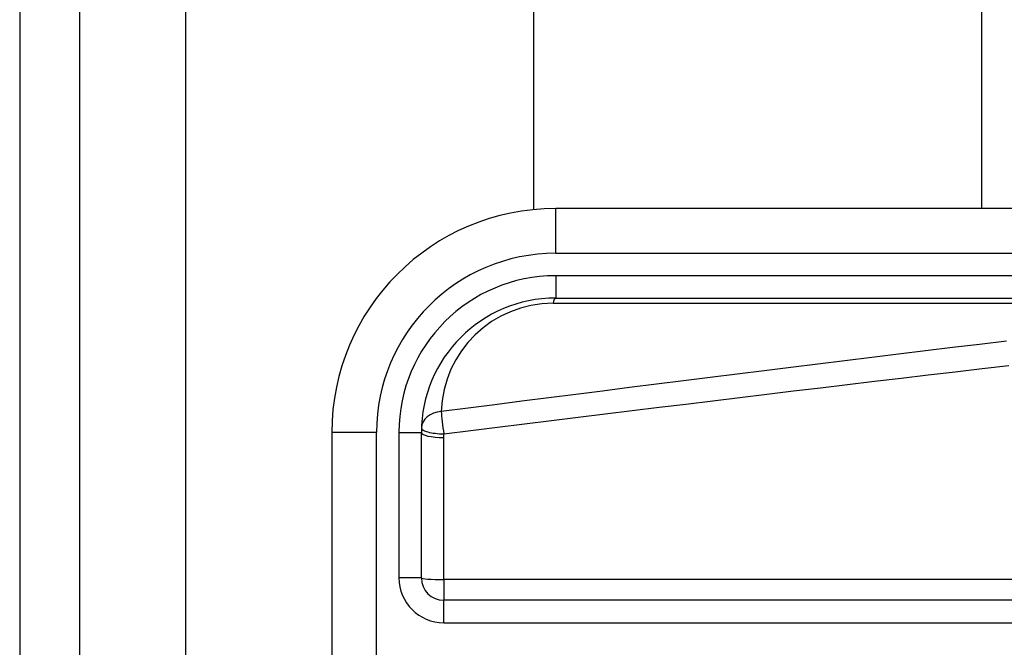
# Model space of a CAD drawing. Header units: inches. Extents: x 3.4 to 82.4, y 3.9 to 45.4.
# Tile 10 of 79: x 3.354 to 4.219, y 12.142 to 12.694. Entities that reach past the tile are written whole.
import ezdxf

# ---------------------------------------------------------------- set-up
doc = ezdxf.new("R2010")
doc.units = ezdxf.units.IN
doc.header["$MEASUREMENT"] = 0
doc.layers.add('Visible Edges(ANSI)', color=7, linetype='Continuous', lineweight=25)
doc.layers.add('Visible Tangent Edges(ANSI)', color=7, linetype='Continuous', lineweight=25)

msp = doc.modelspace()

# ---------------------------------------------------------------- linework, layer by layer
at = {"layer": 'Visible Edges(ANSI)'}
for p, q in [((3.35379, 31.551), (3.35379, 8.04)), ((3.40679, 8.04), (3.40679, 31.551)), ((3.80581, 12.52692), (3.80581, 27.06408)), ((4.19951, 27.06314), (4.19951, 12.52786)), ((4.4741, 12.52786), (3.82503, 12.52786)), ((3.82503, 12.44912), (4.4741, 12.44912)), ((3.62818, 12.33101), (3.62818, 11.95699)), ((3.70692, 12.20304), (3.70692, 12.33101)), ((4.37859, 12.18336), (3.72661, 12.18336))]:
    msp.add_line(p, q, dxfattribs=at)
for centre, radius, start, end in [((3.82503, 12.33101), 0.19685, 90, 180), ((3.82503, 12.33101), 0.11811, 90, 180), ((3.72661, 12.20304), 0.01969, 180, 270)]:
    msp.add_arc(centre, radius, start, end, dxfattribs=at)
at = {"layer": 'Visible Tangent Edges(ANSI)'}
for p, q in [((3.49979, 8.04), (3.49979, 31.551)), ((3.82503, 12.48849), (3.82503, 12.52786)), ((3.82503, 12.48849), (4.4741, 12.48849)), ((3.82503, 12.4688), (3.82503, 12.44912)), ((4.4741, 12.4688), (3.82503, 12.4688)), ((3.82271, 12.44452), (4.37185, 12.44452)), ((3.66755, 12.33101), (3.62818, 12.33101)), ((3.66755, 11.95699), (3.66755, 12.33101)), ((3.68724, 12.33101), (3.70692, 12.33101)), ((3.68724, 12.33101), (3.68724, 12.20304)), ((3.72661, 12.20165), (3.72661, 12.32651)), ((3.70692, 12.20304), (3.68724, 12.20304)), ((4.37859, 12.20165), (3.72661, 12.20165)), ((3.72661, 12.20165), (3.72661, 12.18336)), ((3.72661, 12.16367), (3.72661, 12.18336)), ((3.72661, 12.16367), (4.37859, 12.16367))]:
    msp.add_line(p, q, dxfattribs=at)
at = {"layer": 'Visible Tangent Edges(ANSI)', "flags": 128}
for points in [[(4.22124, 12.41126), (4.19757, 12.40839), (4.1739, 12.40552), (4.15023, 12.40264), (4.12657, 12.39975), (4.1029, 12.39685), (4.07924, 12.39394), (4.05557, 12.39103), (4.03191, 12.3881), (4.00824, 12.38517), (3.98458, 12.38223), (3.96092, 12.37928), (3.93726, 12.37632), (3.9136, 12.37335), (3.88994, 12.37038), (3.86628, 12.36739), (3.84262, 12.3644), (3.81896, 12.3614), (3.79531, 12.35839), (3.77165, 12.35537), (3.74799, 12.35234), (3.72434, 12.3493)], [(3.72666, 12.32963), (3.75032, 12.33259), (3.77397, 12.33554), (3.79763, 12.33848), (3.82128, 12.34142), (3.84494, 12.34434), (3.8686, 12.34726), (3.89226, 12.35016), (3.91592, 12.35306), (3.93958, 12.35595), (3.96324, 12.35883), (3.9869, 12.36171), (4.01057, 12.36457), (4.03423, 12.36743), (4.05789, 12.37027), (4.08156, 12.37311), (4.10522, 12.37594), (4.12889, 12.37877), (4.15256, 12.38158), (4.17622, 12.38439), (4.19989, 12.38718), (4.22356, 12.38997)], [(3.72661, 12.32651), (3.72661, 12.32664), (3.72661, 12.32677), (3.72661, 12.3269), (3.72661, 12.32703), (3.72661, 12.32716), (3.72661, 12.32729), (3.72661, 12.32742), (3.72661, 12.32755), (3.72662, 12.32768), (3.72662, 12.32781), (3.72662, 12.32794), (3.72662, 12.32807), (3.72662, 12.3282), (3.72663, 12.32833), (3.72663, 12.32846), (3.72663, 12.32859), (3.72664, 12.32872), (3.72664, 12.32885), (3.72664, 12.32898), (3.72665, 12.32911), (3.72665, 12.32924), (3.72665, 12.32937), (3.72666, 12.3295), (3.72666, 12.32963)]]:
    msp.add_lwpolyline(points, dxfattribs=at)
at = {"layer": 'Visible Tangent Edges(ANSI)'}
for centre, radius, start, end in [((3.82503, 12.33101), 0.15748, 90, 180), ((3.82503, 12.33101), 0.1378, 90, 180), ((3.82271, 12.3461), 0.09843, 90, 178.13375), ((3.72661, 12.20304), 0.03937, 180, 270)]:
    msp.add_arc(centre, radius, start, end, dxfattribs=at)
for centre, major_axis, ratio, start_param, end_param in [((3.82503, 12.42943), (0, 0.01969), 0.183721, 0, 0.697296), ((3.72666, 12.33421), (-0.01967, 0.00064), 0.770235, 4.855758, 6.283185), ((3.72666, 12.33421), (-0.00251, 0.01952), 0.030516, 0.6835, 1.803862), ((3.72661, 12.33101), (-0.01969, 0), 0.228742, 0, 1.570796), ((3.72666, 12.33421), (-0.01967, 0.00064), 0.232745, 0, 1.57838), ((3.72661, 12.20304), (-0.01969, 0), 0.07065, 0, 1.570796)]:
    msp.add_ellipse(centre, major_axis=major_axis, ratio=ratio, start_param=start_param, end_param=end_param, dxfattribs=at)

doc.saveas('drawing.dxf')
